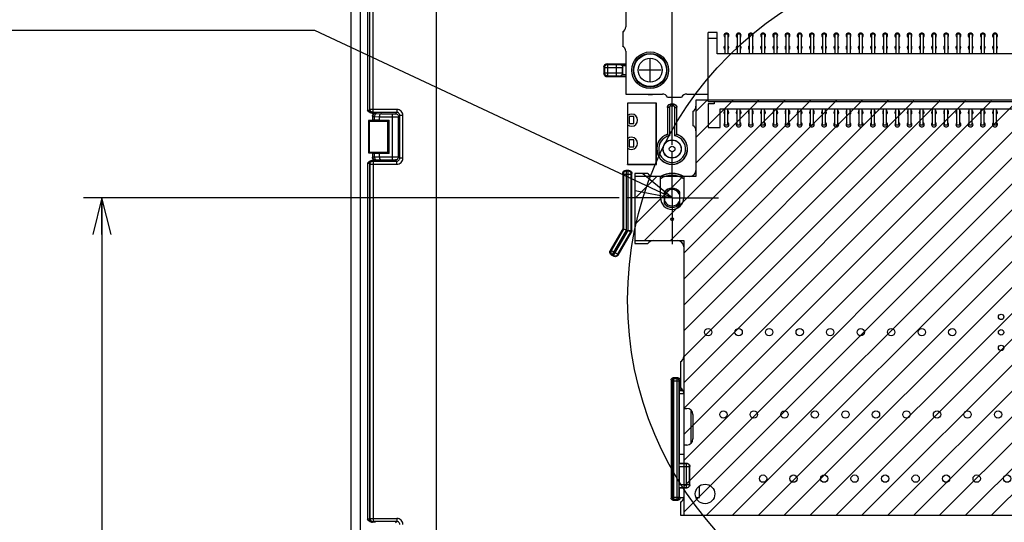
# Model space of a CAD drawing. Extents: x 0 to 420, y 0 to 297.
# Tile 74 of 86: x 241 to 294, y 208 to 236. Entities that reach past the tile are written whole.
import ezdxf

# ---------------------------------------------------------------- set-up
doc = ezdxf.new("R2010")
doc.units = 0
doc.header["$LTSCALE"] = 23.1
doc.linetypes.add('CENTER', pattern=[0.6, 0.375, -0.075, 0.075, -0.075])
doc.layers.get('0').update_dxf_attribs({"linetype": 'CONTINUOUS'})
for name, color, linetype in [('ALL_AXIS', 7, 'CONTINUOUS'), ('ALL_CURVE', 7, 'CONTINUOUS'), ('ALL_DIM', 7, 'CONTINUOUS'), ('ALL_FEATURES', 7, 'CONTINUOUS'), ('ALL_NOTE', 7, 'CONTINUOUS'), ('OBSTRUCTIVE_DTM', 7, 'CONTINUOUS')]:
    doc.layers.add(name, color=color, linetype=linetype)
doc.dimstyles.get("Standard").update_dxf_attribs({"dimtxt": 2.5, "dimasz": 2.5, "dimexe": 1.25, "dimexo": 0.625, "dimtad": 1, "dimcen": 2.5, "dimazin": 3, "dimtfac": 1, "dimtmove": 0, "dimatfit": 3})

# ---------------------------------------------------------------- blocks, each defined once
blk = doc.blocks.new('_OPEN')
at = {"color": 0, "linetype": 'BYBLOCK'}
for p, q in [((0, 0), (-1, 0.25)), ((-1, -0.25), (0, 0)), ((-1, 0), (0, 0))]:
    blk.add_line(p, q, dxfattribs=at)
blk = doc.blocks.new('*D13')
at = {"layer": 'ALL_DIM', "color": 2, "linetype": 'CONTINUOUS'}
for p, q in [((273.395, 225.805), (244.147, 225.805)), ((245.147, 225.805), (245.147, 192.971)), ((245.147, 160.138), (245.147, 192.971)), ((259.256, 160.138), (244.147, 160.138))]:
    blk.add_line(p, q, dxfattribs=at)
at = {"layer": 'ALL_DIM', "color": 2, "linetype": 'CONTINUOUS', "xscale": 2, "yscale": 2, "zscale": 2}
for p, rotation in [((245.147, 225.805), 90), ((245.147, 160.138), 270)]:
    blk.add_blockref('_OPEN', p, dxfattribs=dict(at, rotation=rotation))
blk = doc.blocks.new('*D14')
at = {"layer": 'ALL_DIM', "color": 2, "linetype": 'CONTINUOUS'}
for p, q in [((263.423, 164.305), (263.423, 268.448)), ((276.29, 228.7), (276.29, 268.448)), ((263.423, 267.448), (250.425, 267.448)), ((250.425, 267.448), (269.856, 267.448)), ((281.29, 267.448), (269.856, 267.448)), ((276.29, 267.448), (281.29, 267.448))]:
    blk.add_line(p, q, dxfattribs=at)
at = {"layer": 'ALL_DIM', "color": 2, "linetype": 'CONTINUOUS', "xscale": 2, "yscale": 2, "zscale": 2}
blk.add_blockref('_OPEN', (263.423, 267.448), dxfattribs=at)
at = {"layer": 'ALL_DIM', "color": 2, "linetype": 'CONTINUOUS', "xscale": 2, "yscale": 2, "zscale": 2, "rotation": 180}
blk.add_blockref('_OPEN', (276.29, 267.448), dxfattribs=at)

msp = doc.modelspace()

# ---------------------------------------------------------------- linework, layer by layer
at = {"color": 2, "linetype": 'CONTINUOUS'}
for p, q in [((274.786, 223.471), (282.44, 231.125)), ((276.201, 223.471), (283.85, 231.121)), ((276.923, 222.78), (285.261, 231.117)), ((276.923, 221.366), (286.671, 231.114)), ((276.923, 219.951), (288.082, 231.11)), ((276.923, 218.537), (289.492, 231.106)), ((276.923, 217.123), (290.902, 231.102)), ((276.923, 215.709), (292.313, 231.098)), ((276.923, 214.295), (293.723, 231.095)), ((276.923, 212.88), (295.134, 231.091)), ((276.923, 211.466), (296.544, 231.087)), ((276.923, 210.052), (297.954, 231.083)), ((276.923, 208.638), (299.365, 231.079)), ((277.59, 230.518), (278.209, 231.136)), ((277.59, 229.103), (279.619, 231.133)), ((277.59, 227.689), (281.03, 231.129)), ((278.171, 208.471), (300.775, 231.076)), ((279.585, 208.471), (302.186, 231.072)), ((281, 208.471), (303.596, 231.068)), ((282.414, 208.471), (305.006, 231.064)), ((283.828, 208.471), (306.417, 231.06)), ((285.242, 208.471), (307.827, 231.057)), ((286.656, 208.471), (309.238, 231.053)), ((288.071, 208.471), (309.423, 229.824)), ((289.485, 208.471), (309.423, 228.41)), ((290.899, 208.471), (309.899, 227.471)), ((274.256, 225.77), (275.458, 226.971)), ((274.256, 224.356), (276.872, 226.971)), ((292.313, 208.471), (311.256, 227.415)), ((293.727, 208.471), (311.256, 226))]:
    msp.add_line(p, q, dxfattribs=at)
at = {"color": 7, "linetype": 'CONTINUOUS'}
for p, q in [((277.59, 231.138), (277.59, 226.971)), ((309.423, 231.138), (277.59, 231.138)), ((274.256, 226.971), (274.256, 223.471)), ((277.59, 226.971), (274.256, 226.971)), ((274.256, 223.471), (276.923, 223.471)), ((276.923, 223.471), (276.923, 208.471)), ((276.923, 208.471), (311.256, 208.471))]:
    msp.add_line(p, q, dxfattribs=at)
at = {"color": 2, "linetype": 'CONTINUOUS'}
msp.add_circle((292.715, 220.229), 18.855, dxfattribs=at)
at = {"layer": 'ALL_AXIS', "color": 7, "linetype": 'CONTINUOUS'}
for p, q in [((273.756, 243.638), (273.756, 235.138)), ((273.59, 234.849), (273.59, 234.093)), ((273.756, 233.805), (273.756, 231.471)), ((273.756, 231.471), (275.756, 231.471)), ((276.045, 231.305), (276.801, 231.305)), ((277.09, 231.471), (278.256, 231.471)), ((277.59, 231.138), (277.59, 230.805)), ((278.256, 231.138), (277.59, 231.138)), ((277.423, 230.516), (277.423, 229.76)), ((277.59, 229.471), (277.59, 227.305)), ((274.256, 227.138), (274.256, 223.305)), ((274.968, 227.138), (274.256, 227.138)), ((275.656, 226.971), (275.256, 226.971)), ((275.656, 225.805), (275.656, 226.971)), ((276.923, 226.971), (276.923, 225.805)), ((277.256, 226.971), (276.923, 226.971)), ((274.256, 223.305), (274.968, 223.305)), ((275.256, 223.471), (276.59, 223.471)), ((276.923, 223.138), (276.923, 217.138)), ((276.756, 216.849), (276.756, 215.427)), ((276.923, 215.138), (276.923, 214.305)), ((276.923, 214.305), (277.09, 214.305)), ((277.423, 213.971), (277.423, 212.638)), ((276.923, 212.305), (276.923, 211.305)), ((277.09, 212.305), (276.923, 212.305)), ((276.923, 209.971), (276.923, 209.471)), ((276.756, 209.183), (276.756, 208.471)), ((276.756, 208.471), (299.756, 208.471))]:
    msp.add_line(p, q, dxfattribs=at)
for centre, radius in [((275.09, 232.771), 1), ((275.09, 232.771), 0.917), ((276.29, 224.638), 0.0667), ((294.256, 219.305), 0.15), ((278.256, 218.471), 0.2), ((279.923, 218.471), 0.2), ((281.59, 218.471), 0.2), ((283.256, 218.471), 0.2), ((284.923, 218.471), 0.2), ((286.59, 218.471), 0.2), ((288.256, 218.471), 0.2), ((289.923, 218.471), 0.2), ((291.59, 218.471), 0.2), ((294.256, 218.458), 0.15), ((294.256, 217.611), 0.15), ((279.09, 213.971), 0.2), ((280.756, 213.971), 0.2), ((282.423, 213.971), 0.2), ((284.09, 213.971), 0.2), ((285.756, 213.971), 0.2), ((287.423, 213.971), 0.2), ((289.09, 213.971), 0.2), ((290.756, 213.971), 0.2), ((292.423, 213.971), 0.2), ((294.09, 213.971), 0.2), ((281.256, 210.471), 0.2), ((282.923, 210.471), 0.2), ((284.59, 210.471), 0.2), ((286.256, 210.471), 0.2), ((287.923, 210.471), 0.2), ((289.59, 210.471), 0.2), ((291.256, 210.471), 0.2), ((292.923, 210.471), 0.2), ((294.59, 210.471), 0.2), ((278.09, 209.638), 0.533)]:
    msp.add_circle(centre, radius, dxfattribs=at)
at = {"layer": 'ALL_AXIS', "color": 9, "linetype": 'CONTINUOUS'}
for radius in [0.892, 0.653]:
    msp.add_circle((275.09, 232.771), radius, dxfattribs=at)
at = {"layer": 'ALL_AXIS', "color": 7, "linetype": 'CONTINUOUS'}
for centre, radius, start, end in [((273.423, 235.138), 0.333, 300, 0), ((279.256, 234.671), 0.133, 309.0003, 230.9997), ((279.923, 234.671), 0.133, 309.0003, 230.9997), ((280.59, 234.671), 0.133, 309.0003, 230.9997), ((281.256, 234.671), 0.133, 309.0003, 230.9997), ((281.923, 234.671), 0.133, 309.0003, 230.9997), ((282.59, 234.671), 0.133, 309.0003, 230.9997), ((283.256, 234.671), 0.133, 309.0003, 230.9997), ((283.923, 234.671), 0.133, 309.0003, 230.9997), ((284.59, 234.671), 0.133, 309.0003, 230.9997), ((285.256, 234.671), 0.133, 309.0003, 230.9997), ((285.923, 234.671), 0.133, 309.0003, 230.9997), ((286.59, 234.671), 0.133, 309.0003, 230.9997), ((287.256, 234.671), 0.133, 309.0003, 230.9997), ((287.923, 234.671), 0.133, 309.0003, 230.9997), ((288.59, 234.671), 0.133, 309.0003, 230.9997), ((289.256, 234.671), 0.133, 309.0003, 230.9997), ((289.923, 234.671), 0.133, 309.0003, 230.9997), ((290.59, 234.671), 0.133, 309.0003, 230.9997), ((291.256, 234.671), 0.133, 309.0003, 230.9997), ((291.923, 234.671), 0.133, 309.0003, 230.9997), ((292.59, 234.671), 0.133, 309.0003, 230.9997), ((293.256, 234.671), 0.133, 309.0003, 230.9997), ((293.923, 234.671), 0.133, 309.0003, 230.9997), ((273.423, 233.805), 0.333, 360, 60), ((279.256, 234.005), 0.133, 129.0003, 230.9997), ((279.256, 234.005), 0.133, 309.0003, 50.9997), ((279.923, 234.005), 0.133, 129.0003, 230.9997), ((279.923, 234.005), 0.133, 309.0003, 50.9997), ((280.59, 234.005), 0.133, 129.0003, 230.9997), ((280.59, 234.005), 0.133, 309.0003, 50.9997), ((281.256, 234.005), 0.133, 129.0003, 230.9997), ((281.256, 234.005), 0.133, 309.0003, 50.9997), ((281.923, 234.005), 0.133, 129.0003, 230.9997), ((281.923, 234.005), 0.133, 309.0003, 50.9997), ((282.59, 234.005), 0.133, 129.0003, 230.9997), ((282.59, 234.005), 0.133, 309.0003, 50.9997), ((283.256, 234.005), 0.133, 129.0003, 230.9997), ((283.256, 234.005), 0.133, 309.0003, 50.9997), ((283.923, 234.005), 0.133, 129.0003, 230.9997), ((283.923, 234.005), 0.133, 309.0003, 50.9997), ((284.59, 234.005), 0.133, 129.0003, 230.9997), ((284.59, 234.005), 0.133, 309.0003, 50.9997), ((285.256, 234.005), 0.133, 129.0003, 230.9997), ((285.256, 234.005), 0.133, 309.0003, 50.9997), ((285.923, 234.005), 0.133, 129.0003, 230.9997), ((285.923, 234.005), 0.133, 309.0003, 50.9997), ((286.59, 234.005), 0.133, 129.0003, 230.9997), ((286.59, 234.005), 0.133, 309.0003, 50.9997), ((287.256, 234.005), 0.133, 129.0003, 230.9997), ((287.256, 234.005), 0.133, 309.0003, 50.9997), ((287.923, 234.005), 0.133, 129.0003, 230.9997), ((287.923, 234.005), 0.133, 309.0003, 50.9997), ((288.59, 234.005), 0.133, 129.0003, 230.9997), ((288.59, 234.005), 0.133, 309.0003, 50.9997), ((289.256, 234.005), 0.133, 129.0003, 230.9997), ((289.256, 234.005), 0.133, 309.0003, 50.9997), ((289.923, 234.005), 0.133, 129.0003, 230.9997), ((289.923, 234.005), 0.133, 309.0003, 50.9997), ((290.59, 234.005), 0.133, 129.0003, 230.9997), ((290.59, 234.005), 0.133, 309.0003, 50.9997), ((291.256, 234.005), 0.133, 129.0003, 230.9997), ((291.256, 234.005), 0.133, 309.0003, 50.9997), ((291.923, 234.005), 0.133, 129.0003, 230.9997), ((291.923, 234.005), 0.133, 309.0003, 50.9997), ((292.59, 234.005), 0.133, 129.0003, 230.9997), ((292.59, 234.005), 0.133, 309.0003, 50.9997), ((293.256, 234.005), 0.133, 129.0003, 230.9997), ((293.256, 234.005), 0.133, 309.0003, 50.9997), ((293.923, 234.005), 0.133, 129.0003, 230.9997), ((293.923, 234.005), 0.133, 309.0003, 50.9997), ((275.756, 231.138), 0.333, 30, 90), ((277.09, 231.138), 0.333, 90, 150), ((277.256, 230.805), 0.333, 300, 0), ((274.073, 230.046), 0.333, 229.3701, 130.6299), ((279.256, 230.471), 0.133, 128.8371, 231.1629), ((279.256, 230.471), 0.133, 308.8371, 51.1629), ((279.923, 230.471), 0.133, 128.8371, 231.1629), ((279.923, 230.471), 0.133, 308.8371, 51.1629), ((280.59, 230.471), 0.133, 128.8371, 231.1629), ((280.59, 230.471), 0.133, 308.8371, 51.1629), ((281.256, 230.471), 0.133, 128.8371, 231.1629), ((281.256, 230.471), 0.133, 308.8371, 51.1629), ((281.923, 230.471), 0.133, 128.8371, 231.1629), ((281.923, 230.471), 0.133, 308.8371, 51.1629), ((282.59, 230.471), 0.133, 128.8371, 231.1629), ((282.59, 230.471), 0.133, 308.8371, 51.1629), ((283.256, 230.471), 0.133, 128.8371, 231.1629), ((283.256, 230.471), 0.133, 308.8371, 51.1629), ((283.923, 230.471), 0.133, 128.8371, 231.1629), ((283.923, 230.471), 0.133, 308.8371, 51.1629), ((284.59, 230.471), 0.133, 128.8371, 231.1629), ((284.59, 230.471), 0.133, 308.8371, 51.1629), ((285.256, 230.471), 0.133, 128.8371, 231.1629), ((285.256, 230.471), 0.133, 308.8371, 51.1629), ((285.923, 230.471), 0.133, 128.8371, 231.1629), ((285.923, 230.471), 0.133, 308.8371, 51.1629), ((286.59, 230.471), 0.133, 128.8371, 231.1629), ((286.59, 230.471), 0.133, 308.8371, 51.1629), ((287.256, 230.471), 0.133, 128.8371, 231.1629), ((287.256, 230.471), 0.133, 308.8371, 51.1629), ((287.923, 230.471), 0.133, 128.8371, 231.1629), ((287.923, 230.471), 0.133, 308.8371, 51.1629), ((288.59, 230.471), 0.133, 128.8371, 231.1629), ((288.59, 230.471), 0.133, 308.8371, 51.1629), ((289.256, 230.471), 0.133, 128.8371, 231.1629), ((289.256, 230.471), 0.133, 308.8371, 51.1629), ((289.923, 230.471), 0.133, 128.8371, 231.1629), ((289.923, 230.471), 0.133, 308.8371, 51.1629), ((290.59, 230.471), 0.133, 128.8371, 231.1629), ((290.59, 230.471), 0.133, 308.8371, 51.1629), ((291.256, 230.471), 0.133, 128.8371, 231.1629), ((291.256, 230.471), 0.133, 308.8371, 51.1629), ((291.923, 230.471), 0.133, 128.8371, 231.1629), ((291.923, 230.471), 0.133, 308.8371, 51.1629), ((292.59, 230.471), 0.133, 128.8371, 231.1629), ((292.59, 230.471), 0.133, 308.8371, 51.1629), ((293.256, 230.471), 0.133, 128.8371, 231.1629), ((293.256, 230.471), 0.133, 308.8371, 51.1629), ((293.923, 230.471), 0.133, 128.8371, 231.1629), ((293.923, 230.471), 0.133, 308.8371, 51.1629), ((277.256, 229.471), 0.333, 360, 60), ((279.256, 229.805), 0.133, 128.8371, 51.1629), ((279.923, 229.805), 0.133, 128.8371, 51.1629), ((280.59, 229.805), 0.133, 128.8371, 51.1629), ((281.256, 229.805), 0.133, 128.8371, 51.1629), ((281.923, 229.805), 0.133, 128.8371, 51.1629), ((282.59, 229.805), 0.133, 128.8371, 51.1629), ((283.256, 229.805), 0.133, 128.8371, 51.1629), ((283.923, 229.805), 0.133, 128.8371, 51.1629), ((284.59, 229.805), 0.133, 128.8371, 51.1629), ((285.256, 229.805), 0.133, 128.8371, 51.1629), ((285.923, 229.805), 0.133, 128.8371, 51.1629), ((286.59, 229.805), 0.133, 128.8371, 51.1629), ((287.256, 229.805), 0.133, 128.8371, 51.1629), ((287.923, 229.805), 0.133, 128.8371, 51.1629), ((288.59, 229.805), 0.133, 128.8371, 51.1629), ((289.256, 229.805), 0.133, 128.8371, 51.1629), ((289.923, 229.805), 0.133, 128.8371, 51.1629), ((290.59, 229.805), 0.133, 128.8371, 51.1629), ((291.256, 229.805), 0.133, 128.8371, 51.1629), ((291.923, 229.805), 0.133, 128.8371, 51.1629), ((292.59, 229.805), 0.133, 128.8371, 51.1629), ((293.256, 229.805), 0.133, 128.8371, 51.1629), ((293.923, 229.805), 0.133, 128.8371, 51.1629), ((274.073, 228.776), 0.333, 229.3701, 130.6299), ((275.256, 227.305), 0.333, 210, 270), ((277.256, 227.305), 0.333, 270, 0), ((276.29, 225.805), 0.633, 180, 360), ((275.256, 223.138), 0.333, 90, 150), ((276.59, 223.138), 0.333, 360, 90), ((276.59, 217.138), 0.333, 300, 0), ((276.59, 215.138), 0.333, 360, 60), ((277.09, 213.971), 0.333, 360, 90), ((277.09, 212.638), 0.333, 270, 0), ((276.59, 209.471), 0.333, 300, 0)]:
    msp.add_arc(centre, radius, start, end, dxfattribs=at)
at = {"layer": 'ALL_CURVE', "color": 40, "linetype": 'CONTINUOUS'}
for p, q in [((275.09, 232.171), (275.09, 233.371)), ((275.69, 232.771), (274.49, 232.771))]:
    msp.add_line(p, q, dxfattribs=at)
at = {"layer": 'ALL_FEATURES', "color": 7, "linetype": 'CONTINUOUS'}
for p, q in [((259.248, 256.942), (259.248, 172.48)), ((259.256, 256.948), (259.256, 172.305)), ((258.756, 161.64), (258.756, 256.465)), ((278.256, 231.071), (278.256, 234.838)), ((278.756, 234.838), (278.256, 234.838)), ((278.756, 234.505), (278.256, 234.505)), ((278.756, 233.671), (278.756, 234.838)), ((279.173, 234.755), (279.173, 233.671)), ((279.173, 234.755), (279.34, 234.755)), ((279.34, 234.755), (279.34, 233.671)), ((279.84, 234.755), (279.84, 233.671)), ((279.84, 234.755), (280.006, 234.755)), ((280.006, 234.755), (280.006, 233.671)), ((280.506, 234.755), (280.506, 233.671)), ((280.506, 234.755), (280.673, 234.755)), ((280.673, 234.755), (280.673, 233.671)), ((281.173, 234.755), (281.173, 233.671)), ((281.173, 234.755), (281.34, 234.755)), ((281.34, 234.755), (281.34, 233.671)), ((281.84, 234.755), (281.84, 233.671)), ((281.84, 234.755), (282.006, 234.755)), ((282.006, 234.755), (282.006, 233.671)), ((282.506, 234.755), (282.506, 233.671)), ((282.506, 234.755), (282.673, 234.755)), ((282.673, 234.755), (282.673, 233.671)), ((283.173, 234.755), (283.173, 233.671)), ((283.173, 234.755), (283.34, 234.755)), ((283.34, 234.755), (283.34, 233.671)), ((283.84, 234.755), (283.84, 233.671)), ((283.84, 234.755), (284.006, 234.755)), ((284.006, 234.755), (284.006, 233.671)), ((284.506, 234.755), (284.506, 233.671)), ((284.506, 234.755), (284.673, 234.755)), ((284.673, 234.755), (284.673, 233.671)), ((285.173, 234.755), (285.173, 233.671)), ((285.173, 234.755), (285.34, 234.755)), ((285.34, 234.755), (285.34, 233.671)), ((285.84, 234.755), (285.84, 233.671)), ((285.84, 234.755), (286.006, 234.755)), ((286.006, 234.755), (286.006, 233.671)), ((286.506, 234.755), (286.506, 233.671)), ((286.506, 234.755), (286.673, 234.755)), ((286.673, 234.755), (286.673, 233.671)), ((287.173, 234.755), (287.173, 233.671)), ((287.173, 234.755), (287.34, 234.755)), ((287.34, 234.755), (287.34, 233.671)), ((287.84, 234.755), (287.84, 233.671)), ((287.84, 234.755), (288.006, 234.755)), ((288.006, 234.755), (288.006, 233.671)), ((288.506, 234.755), (288.506, 233.671)), ((288.506, 234.755), (288.673, 234.755)), ((288.673, 234.755), (288.673, 233.671)), ((289.173, 234.755), (289.173, 233.671)), ((289.173, 234.755), (289.34, 234.755)), ((289.34, 234.755), (289.34, 233.671)), ((289.84, 234.755), (289.84, 233.671)), ((289.84, 234.755), (290.006, 234.755)), ((290.006, 234.755), (290.006, 233.671)), ((290.506, 234.755), (290.506, 233.671)), ((290.506, 234.755), (290.673, 234.755)), ((290.673, 234.755), (290.673, 233.671)), ((291.173, 234.755), (291.173, 233.671)), ((291.173, 234.755), (291.34, 234.755)), ((291.34, 234.755), (291.34, 233.671)), ((291.84, 234.755), (291.84, 233.671)), ((291.84, 234.755), (292.006, 234.755)), ((292.006, 234.755), (292.006, 233.671)), ((292.506, 234.755), (292.506, 233.671)), ((292.506, 234.755), (292.673, 234.755)), ((292.673, 234.755), (292.673, 233.671)), ((293.173, 234.755), (293.173, 233.671)), ((293.173, 234.755), (293.34, 234.755)), ((293.34, 234.755), (293.34, 233.671)), ((293.84, 234.755), (293.84, 233.671)), ((293.84, 234.755), (294.006, 234.755)), ((294.006, 234.755), (294.006, 233.671)), ((296.423, 233.671), (278.756, 233.671)), ((272.567, 232.961), (272.567, 232.581)), ((272.733, 233.128), (273.756, 233.128)), ((273.59, 232.605), (273.59, 232.938)), ((273.756, 232.415), (272.733, 232.415)), ((273.848, 230.98), (273.848, 227.63)), ((273.848, 230.98), (273.856, 230.971)), ((275.431, 230.98), (273.848, 230.98)), ((273.856, 230.971), (273.856, 227.638)), ((275.423, 230.971), (273.856, 230.971)), ((275.431, 230.98), (275.423, 230.971)), ((275.423, 227.638), (275.423, 230.971)), ((275.431, 227.63), (275.431, 230.98)), ((276.03, 230.748), (276.03, 229.274)), ((276.383, 230.914), (276.197, 230.914)), ((276.55, 229.274), (276.55, 230.748)), ((278.256, 231.071), (296.923, 231.071)), ((278.256, 230.938), (278.256, 229.638)), ((278.59, 230.938), (278.256, 230.938)), ((278.59, 231.071), (278.59, 230.938)), ((260.09, 230.421), (259.904, 230.421)), ((259.923, 230.255), (259.923, 230.021)), ((273.94, 230.238), (273.94, 229.855)), ((274.206, 230.238), (273.94, 230.238)), ((274.206, 229.855), (274.206, 230.238)), ((278.923, 229.638), (278.923, 230.671)), ((278.923, 230.671), (296.256, 230.671)), ((279.173, 229.763), (279.173, 230.671)), ((279.34, 229.763), (279.34, 230.671)), ((279.84, 229.763), (279.84, 230.671)), ((280.006, 229.763), (280.006, 230.671)), ((280.506, 229.763), (280.506, 230.671)), ((280.673, 229.763), (280.673, 230.671)), ((281.173, 229.763), (281.173, 230.671)), ((281.34, 229.763), (281.34, 230.671)), ((281.84, 229.763), (281.84, 230.671)), ((282.006, 229.763), (282.006, 230.671)), ((282.506, 229.763), (282.506, 230.671)), ((282.673, 229.763), (282.673, 230.671)), ((283.173, 229.763), (283.173, 230.671)), ((283.34, 229.763), (283.34, 230.671)), ((283.84, 229.763), (283.84, 230.671)), ((284.006, 229.763), (284.006, 230.671)), ((284.506, 229.763), (284.506, 230.671)), ((284.673, 229.763), (284.673, 230.671)), ((285.173, 229.763), (285.173, 230.671)), ((285.34, 229.763), (285.34, 230.671)), ((285.84, 229.763), (285.84, 230.671)), ((286.006, 229.763), (286.006, 230.671)), ((286.506, 229.763), (286.506, 230.671)), ((286.673, 229.763), (286.673, 230.671)), ((287.173, 229.763), (287.173, 230.671)), ((287.34, 229.763), (287.34, 230.671)), ((287.84, 229.763), (287.84, 230.671)), ((288.006, 229.763), (288.006, 230.671)), ((288.506, 229.763), (288.506, 230.671)), ((288.673, 229.763), (288.673, 230.671)), ((289.173, 229.763), (289.173, 230.671)), ((289.34, 229.763), (289.34, 230.671)), ((289.84, 229.763), (289.84, 230.671)), ((290.006, 229.763), (290.006, 230.671)), ((290.506, 229.763), (290.506, 230.671)), ((290.673, 229.763), (290.673, 230.671)), ((291.173, 229.763), (291.173, 230.671)), ((291.34, 229.763), (291.34, 230.671)), ((291.84, 229.763), (291.84, 230.671)), ((292.006, 229.763), (292.006, 230.671)), ((292.506, 229.763), (292.506, 230.671)), ((292.673, 229.763), (292.673, 230.671)), ((293.173, 229.763), (293.173, 230.671)), ((293.34, 229.763), (293.34, 230.671)), ((293.84, 229.763), (293.84, 230.671)), ((294.006, 229.763), (294.006, 230.671)), ((259.706, 230.021), (259.706, 228.255)), ((259.706, 230.021), (259.741, 229.971)), ((259.923, 230.021), (259.706, 230.021)), ((259.741, 229.971), (259.741, 228.305)), ((260.756, 229.971), (259.741, 229.971)), ((259.923, 230.021), (259.939, 230.037)), ((260.297, 230.045), (260.036, 230.041)), ((260.756, 229.971), (260.835, 230.05)), ((260.756, 228.305), (260.756, 229.971)), ((260.835, 228.226), (260.835, 230.05)), ((273.94, 229.855), (274.206, 229.855)), ((278.256, 229.638), (278.923, 229.638)), ((279.34, 229.763), (279.173, 229.763)), ((280.006, 229.763), (279.84, 229.763)), ((280.673, 229.763), (280.506, 229.763)), ((281.34, 229.763), (281.173, 229.763)), ((282.006, 229.763), (281.84, 229.763)), ((282.673, 229.763), (282.506, 229.763)), ((283.34, 229.763), (283.173, 229.763)), ((284.006, 229.763), (283.84, 229.763)), ((284.673, 229.763), (284.506, 229.763)), ((285.34, 229.763), (285.173, 229.763)), ((286.006, 229.763), (285.84, 229.763)), ((286.673, 229.763), (286.506, 229.763)), ((287.34, 229.763), (287.173, 229.763)), ((288.006, 229.763), (287.84, 229.763)), ((288.673, 229.763), (288.506, 229.763)), ((289.34, 229.763), (289.173, 229.763)), ((290.006, 229.763), (289.84, 229.763)), ((290.673, 229.763), (290.506, 229.763)), ((291.34, 229.763), (291.173, 229.763)), ((292.006, 229.763), (291.84, 229.763)), ((292.673, 229.763), (292.506, 229.763)), ((293.34, 229.763), (293.173, 229.763)), ((294.006, 229.763), (293.84, 229.763)), ((276.541, 229.267), (276.53, 229.259)), ((276.55, 229.274), (276.541, 229.267)), ((273.94, 228.968), (273.94, 228.585)), ((274.206, 228.968), (273.94, 228.968)), ((273.94, 228.585), (274.206, 228.585)), ((274.206, 228.585), (274.206, 228.968)), ((259.706, 228.255), (259.741, 228.305)), ((259.706, 228.255), (259.923, 228.255)), ((259.741, 228.305), (260.756, 228.305)), ((259.923, 228.255), (259.923, 228.021)), ((259.923, 228.255), (259.939, 228.239)), ((260.036, 228.235), (260.297, 228.231)), ((260.835, 228.226), (260.756, 228.305)), ((259.904, 227.855), (260.09, 227.855)), ((273.848, 227.63), (273.856, 227.638)), ((273.848, 227.63), (275.431, 227.63)), ((273.856, 227.638), (275.423, 227.638)), ((275.431, 227.63), (275.423, 227.638)), ((273.59, 227.138), (273.59, 224.105)), ((273.923, 227.305), (273.756, 227.305)), ((274.09, 224.016), (274.09, 227.138)), ((275.881, 225.475), (275.881, 226.135)), ((275.89, 226.132), (275.881, 226.135)), ((275.89, 225.478), (275.89, 226.132)), ((276.69, 226.132), (276.699, 226.135)), ((276.69, 226.132), (276.69, 225.478)), ((276.699, 226.135), (276.699, 225.475)), ((275.89, 225.478), (275.881, 225.475)), ((276.69, 225.478), (276.699, 225.475)), ((273.59, 224.105), (272.907, 222.922)), ((273.34, 222.672), (274.067, 223.933)), ((273.59, 224.105), (273.794, 224.051)), ((272.968, 222.695), (273.112, 222.611)), ((276.237, 215.871), (276.237, 209.405)), ((276.625, 215.971), (276.337, 215.971)), ((276.725, 215.305), (276.725, 215.871)), ((276.701, 211.805), (276.701, 215.118)), ((276.725, 215.305), (276.704, 215.284)), ((276.878, 215.305), (276.725, 215.305)), ((276.701, 211.805), (276.69, 211.793)), ((276.69, 211.305), (276.69, 211.793)), ((276.701, 211.805), (276.923, 211.805)), ((276.678, 211.129), (276.678, 210.147)), ((276.69, 211.305), (276.681, 211.296)), ((276.69, 211.305), (277.09, 211.305)), ((277.256, 210.138), (277.256, 211.138)), ((276.681, 209.98), (276.69, 209.971)), ((276.69, 209.483), (276.69, 209.971)), ((276.69, 209.971), (277.09, 209.971)), ((277.78, 209.448), (277.78, 210.069)), ((276.337, 209.305), (276.625, 209.305)), ((276.725, 209.448), (276.69, 209.483)), ((276.725, 209.405), (276.725, 209.448)), ((276.725, 209.448), (276.923, 209.448)), ((277.595, 209.448), (277.78, 209.448)), ((260.09, 208.088), (259.904, 208.088))]:
    msp.add_line(p, q, dxfattribs=at)
at = {"layer": 'ALL_FEATURES', "color": 9, "linetype": 'CONTINUOUS'}
for p, q in [((259.658, 244.16), (259.658, 230.585)), ((259.758, 244.16), (259.758, 230.59)), ((259.789, 230.635), (259.789, 244.296)), ((259.956, 230.469), (259.956, 244.296)), ((272.604, 232.924), (272.567, 232.961)), ((272.604, 232.924), (272.604, 232.619)), ((272.604, 232.924), (273.245, 232.924)), ((272.771, 233.09), (272.733, 233.128)), ((272.771, 232.453), (272.771, 233.09)), ((272.771, 233.09), (273.245, 233.09)), ((273.245, 232.453), (273.245, 233.09)), ((273.411, 233.093), (273.425, 233.106)), ((273.425, 233.106), (273.756, 233.106)), ((273.756, 233.006), (273.575, 233.006)), ((273.578, 232.926), (273.59, 232.938)), ((273.578, 232.616), (273.578, 232.926)), ((272.604, 232.619), (272.567, 232.581)), ((273.245, 232.619), (272.604, 232.619)), ((272.771, 232.453), (272.733, 232.415)), ((273.245, 232.453), (272.771, 232.453)), ((273.425, 232.436), (273.411, 232.45)), ((273.756, 232.436), (273.425, 232.436)), ((273.575, 232.536), (273.756, 232.536)), ((273.59, 232.605), (273.578, 232.616)), ((276.039, 230.739), (276.03, 230.748)), ((276.039, 230.739), (276.039, 229.267)), ((276.139, 230.739), (276.039, 230.739)), ((276.139, 230.739), (276.139, 229.19)), ((276.205, 230.906), (276.197, 230.914)), ((276.205, 230.806), (276.205, 230.906)), ((276.374, 230.906), (276.205, 230.906)), ((276.374, 230.806), (276.205, 230.806)), ((276.374, 230.906), (276.383, 230.914)), ((276.374, 230.806), (276.374, 230.906)), ((276.441, 229.19), (276.441, 230.739)), ((276.441, 230.739), (276.541, 230.739)), ((276.541, 230.739), (276.55, 230.748)), ((276.541, 229.267), (276.541, 230.739)), ((259.758, 230.59), (259.789, 230.635)), ((261.254, 230.635), (259.789, 230.635)), ((259.923, 230.255), (259.939, 230.239)), ((259.924, 230.423), (259.956, 230.469)), ((259.939, 230.037), (259.939, 230.239)), ((261.254, 230.469), (259.956, 230.469)), ((260.036, 230.041), (260.036, 230.237)), ((260.036, 230.237), (260.297, 230.233)), ((260.09, 230.421), (260.105, 230.406)), ((260.154, 230.404), (260.415, 230.399)), ((260.297, 230.233), (260.297, 230.045)), ((261.004, 230.395), (261.004, 227.881)), ((261.004, 230.395), (261.048, 230.395)), ((261.004, 230.229), (261.08, 230.229)), ((261.016, 227.881), (261.016, 230.395)), ((261.183, 230.398), (261.254, 230.469)), ((261.254, 230.635), (261.254, 230.469)), ((261.35, 230.231), (261.42, 230.302)), ((261.35, 228.045), (261.35, 230.231)), ((261.42, 227.974), (261.42, 230.302)), ((261.587, 230.302), (261.42, 230.302)), ((261.587, 227.974), (261.587, 230.302)), ((259.923, 228.021), (259.939, 228.037)), ((259.939, 228.037), (259.939, 228.239)), ((260.036, 228.039), (260.036, 228.235)), ((260.036, 228.039), (260.297, 228.043)), ((260.297, 228.231), (260.297, 228.043)), ((260.831, 228.047), (261.016, 228.048)), ((261.35, 228.045), (261.42, 227.974)), ((259.658, 227.691), (259.658, 208.252)), ((259.758, 227.686), (259.758, 208.256)), ((259.758, 227.686), (259.789, 227.641)), ((259.789, 227.641), (259.789, 208.302)), ((259.789, 227.641), (261.254, 227.641)), ((259.924, 227.853), (259.956, 227.808)), ((259.956, 227.808), (259.956, 208.135)), ((259.956, 227.808), (261.254, 227.808)), ((260.09, 227.855), (260.105, 227.87)), ((260.154, 227.872), (260.415, 227.877)), ((260.86, 227.881), (261.016, 227.881)), ((261.183, 227.878), (261.254, 227.808)), ((261.254, 227.641), (261.254, 227.808)), ((261.587, 227.974), (261.42, 227.974)), ((273.628, 227.1), (273.59, 227.138)), ((273.628, 227.1), (273.628, 224.095)), ((273.628, 227.1), (274.052, 227.1)), ((273.794, 227.267), (273.756, 227.305)), ((273.794, 224.051), (273.794, 227.267)), ((273.885, 227.267), (273.794, 227.267)), ((273.885, 227.267), (273.923, 227.305)), ((273.885, 224.026), (273.885, 227.267)), ((274.052, 227.1), (274.09, 227.138)), ((274.052, 224.026), (274.052, 227.1)), ((273.628, 224.095), (272.959, 222.936)), ((273.794, 224.051), (273.02, 222.709)), ((273.098, 222.663), (273.885, 224.026)), ((273.326, 222.724), (274.03, 223.943)), ((273.885, 224.026), (274.03, 223.943)), ((273.885, 224.026), (274.052, 224.026)), ((274.03, 223.943), (274.067, 223.933)), ((274.052, 224.026), (274.09, 224.016)), ((272.959, 222.936), (272.907, 222.922)), ((272.959, 222.936), (273.326, 222.724)), ((273.02, 222.709), (272.968, 222.695)), ((273.02, 222.709), (273.098, 222.663)), ((273.098, 222.663), (273.112, 222.611)), ((273.326, 222.724), (273.34, 222.672)), ((276.288, 215.821), (276.237, 215.871)), ((276.288, 215.821), (276.288, 209.455)), ((276.288, 215.821), (276.674, 215.821)), ((276.388, 215.921), (276.337, 215.971)), ((276.388, 209.355), (276.388, 215.921)), ((276.574, 215.921), (276.388, 215.921)), ((276.574, 215.921), (276.625, 215.971)), ((276.574, 209.355), (276.574, 215.921)), ((276.674, 215.821), (276.725, 215.871)), ((276.674, 209.455), (276.674, 215.821)), ((276.701, 215.118), (276.923, 215.118)), ((276.704, 215.284), (276.887, 215.284)), ((277.336, 212.416), (277.336, 214.193)), ((276.678, 211.129), (277.248, 211.129)), ((277.081, 211.296), (276.681, 211.296)), ((277.09, 211.305), (277.081, 211.296)), ((277.081, 209.98), (277.081, 211.296)), ((277.256, 211.138), (277.248, 211.129)), ((277.248, 210.147), (277.248, 211.129)), ((276.678, 210.147), (277.248, 210.147)), ((276.681, 209.98), (277.081, 209.98)), ((277.081, 209.98), (277.09, 209.971)), ((277.248, 210.147), (277.256, 210.138)), ((276.288, 209.455), (276.237, 209.405)), ((276.288, 209.455), (276.674, 209.455)), ((276.388, 209.355), (276.337, 209.305)), ((276.388, 209.355), (276.574, 209.355)), ((276.574, 209.355), (276.625, 209.305)), ((276.674, 209.455), (276.725, 209.405)), ((259.789, 208.302), (259.758, 208.256)), ((259.789, 208.302), (261.254, 208.302)), ((259.956, 208.135), (259.924, 208.09)), ((261.254, 208.135), (259.956, 208.135)), ((261.183, 208.065), (261.254, 208.135)), ((261.254, 208.302), (261.254, 208.135))]:
    msp.add_line(p, q, dxfattribs=at)
at = {"layer": 'ALL_FEATURES', "color": 7, "linetype": 'CONTINUOUS'}
for points in [[(272.567, 232.961), (272.572, 233.005), (272.589, 233.045), (272.615, 233.079), (272.65, 233.106), (272.69, 233.122), (272.733, 233.128)], [(273.425, 233.106), (273.461, 233.102), (273.493, 233.09), (273.521, 233.074), (273.544, 233.053), (273.562, 233.031), (273.575, 233.006)], [(273.575, 233.006), (273.586, 232.973), (273.59, 232.938)], [(272.733, 232.415), (272.69, 232.42), (272.65, 232.437), (272.615, 232.464), (272.589, 232.498), (272.572, 232.538), (272.567, 232.581)], [(273.575, 232.536), (273.562, 232.512), (273.544, 232.49), (273.521, 232.469), (273.493, 232.452), (273.461, 232.441), (273.425, 232.436)], [(273.59, 232.605), (273.586, 232.57), (273.575, 232.536)], [(276.03, 230.748), (276.036, 230.791), (276.052, 230.831), (276.079, 230.865), (276.113, 230.892), (276.154, 230.909), (276.197, 230.914)], [(276.383, 230.914), (276.426, 230.909), (276.466, 230.892), (276.501, 230.865), (276.527, 230.831), (276.544, 230.791), (276.55, 230.748)], [(259.904, 230.421), (259.855, 230.427), (259.804, 230.446), (259.754, 230.48), (259.705, 230.527), (259.658, 230.585)], [(259.923, 230.255), (259.929, 230.298), (259.945, 230.338), (259.972, 230.373), (260.006, 230.399), (260.047, 230.416), (260.09, 230.421)], [(260.036, 230.041), (259.996, 230.04), (259.965, 230.039), (259.946, 230.038), (259.939, 230.037)], [(260.297, 230.045), (260.414, 230.047), (260.545, 230.049), (260.686, 230.05), (260.835, 230.05)], [(276.03, 229.274), (276.042, 229.265), (276.05, 229.259), (276.064, 229.248), (276.084, 229.233), (276.109, 229.213), (276.139, 229.19)], [(276.53, 229.259), (276.516, 229.248), (276.495, 229.233), (276.47, 229.213), (276.441, 229.19)], [(260.09, 227.855), (260.047, 227.86), (260.006, 227.877), (259.972, 227.904), (259.945, 227.938), (259.929, 227.978), (259.923, 228.021)], [(259.939, 228.239), (259.946, 228.238), (259.965, 228.237), (259.996, 228.236), (260.036, 228.235)], [(260.835, 228.226), (260.686, 228.227), (260.545, 228.228), (260.414, 228.229), (260.297, 228.231)], [(259.658, 227.691), (259.705, 227.749), (259.753, 227.796), (259.803, 227.829), (259.853, 227.848), (259.904, 227.855)], [(273.59, 227.138), (273.595, 227.181), (273.612, 227.221), (273.639, 227.256), (273.673, 227.282), (273.713, 227.299), (273.756, 227.305)], [(273.923, 227.305), (273.966, 227.299), (274.006, 227.282), (274.041, 227.256), (274.067, 227.221), (274.084, 227.181), (274.09, 227.138)], [(274.09, 224.016), (274.087, 223.987), (274.08, 223.959), (274.067, 223.933)], [(272.968, 222.695), (272.933, 222.721), (272.907, 222.756), (272.89, 222.796), (272.884, 222.839), (272.89, 222.882), (272.907, 222.922)], [(273.34, 222.672), (273.313, 222.638), (273.279, 222.611), (273.239, 222.595), (273.195, 222.589), (273.152, 222.595), (273.112, 222.611)], [(276.237, 215.871), (276.242, 215.902), (276.257, 215.93), (276.279, 215.952), (276.307, 215.967), (276.337, 215.971)], [(276.625, 215.971), (276.656, 215.967), (276.684, 215.952), (276.706, 215.93), (276.72, 215.902), (276.725, 215.871)], [(276.701, 215.118), (276.702, 215.16), (276.702, 215.2), (276.702, 215.235), (276.703, 215.261), (276.704, 215.278), (276.704, 215.284)], [(276.678, 211.129), (276.678, 211.172), (276.679, 211.212), (276.679, 211.246), (276.68, 211.273), (276.68, 211.29), (276.681, 211.296)], [(277.09, 211.305), (277.133, 211.299), (277.173, 211.282), (277.208, 211.256), (277.234, 211.221), (277.251, 211.181), (277.256, 211.138)], [(276.681, 209.98), (276.68, 209.987), (276.68, 210.003), (276.679, 210.03), (276.679, 210.064), (276.678, 210.104), (276.678, 210.147)], [(277.256, 210.138), (277.251, 210.095), (277.234, 210.055), (277.208, 210.02), (277.173, 209.994), (277.133, 209.977), (277.09, 209.971)], [(276.337, 209.305), (276.307, 209.31), (276.279, 209.324), (276.257, 209.346), (276.242, 209.374), (276.237, 209.405)], [(276.725, 209.405), (276.72, 209.374), (276.706, 209.346), (276.684, 209.324), (276.656, 209.31), (276.625, 209.305)], [(259.904, 208.088), (259.855, 208.094), (259.804, 208.113), (259.754, 208.146), (259.705, 208.193), (259.658, 208.252)]]:
    msp.add_lwpolyline(points, dxfattribs=at)
at = {"layer": 'ALL_FEATURES', "color": 9, "linetype": 'CONTINUOUS'}
for points in [[(272.604, 232.924), (272.606, 232.945), (272.61, 232.967), (272.617, 232.987), (272.627, 233.007), (272.639, 233.025), (272.653, 233.041), (272.67, 233.056), (272.688, 233.068), (272.707, 233.077), (272.728, 233.084), (272.749, 233.089), (272.771, 233.09)], [(273.245, 233.09), (273.277, 233.09), (273.307, 233.09), (273.335, 233.091), (273.36, 233.091), (273.381, 233.091), (273.397, 233.092), (273.407, 233.092), (273.411, 233.093)], [(273.245, 232.924), (273.309, 232.924), (273.369, 232.924), (273.426, 232.924), (273.476, 232.924), (273.517, 232.925), (273.549, 232.925), (273.57, 232.926), (273.578, 232.926)], [(273.411, 233.093), (273.455, 233.087), (273.495, 233.071), (273.529, 233.044), (273.556, 233.01), (273.572, 232.97), (273.578, 232.926)], [(272.771, 232.453), (272.749, 232.454), (272.728, 232.458), (272.707, 232.465), (272.688, 232.475), (272.67, 232.487), (272.653, 232.502), (272.639, 232.518), (272.627, 232.536), (272.617, 232.556), (272.61, 232.576), (272.606, 232.598), (272.604, 232.619)], [(273.578, 232.616), (273.57, 232.617), (273.551, 232.618), (273.521, 232.618), (273.481, 232.618), (273.433, 232.619), (273.377, 232.619), (273.313, 232.619), (273.245, 232.619)], [(273.411, 232.45), (273.408, 232.45), (273.398, 232.451), (273.383, 232.451), (273.363, 232.452), (273.339, 232.452), (273.311, 232.452), (273.279, 232.453), (273.245, 232.453)], [(273.411, 232.45), (273.455, 232.456), (273.495, 232.472), (273.529, 232.499), (273.556, 232.533), (273.572, 232.573), (273.578, 232.616)], [(276.205, 230.906), (276.183, 230.904), (276.161, 230.9), (276.137, 230.891), (276.115, 230.879), (276.094, 230.863), (276.075, 230.843), (276.06, 230.821), (276.049, 230.797), (276.042, 230.77), (276.039, 230.739)], [(276.205, 230.806), (276.196, 230.805), (276.187, 230.803), (276.178, 230.8), (276.169, 230.795), (276.161, 230.788), (276.153, 230.781), (276.147, 230.772), (276.143, 230.762), (276.14, 230.752), (276.139, 230.739)], [(276.541, 230.739), (276.54, 230.761), (276.535, 230.784), (276.527, 230.807), (276.514, 230.83), (276.498, 230.851), (276.479, 230.869), (276.457, 230.884), (276.433, 230.895), (276.406, 230.903), (276.374, 230.906)], [(276.441, 230.739), (276.44, 230.748), (276.439, 230.757), (276.435, 230.766), (276.43, 230.775), (276.424, 230.784), (276.416, 230.791), (276.407, 230.797), (276.398, 230.801), (276.387, 230.804), (276.374, 230.806)], [(259.658, 230.585), (259.68, 230.585), (259.701, 230.586), (259.72, 230.586), (259.736, 230.587), (259.747, 230.588), (259.755, 230.589), (259.758, 230.59)], [(259.924, 230.423), (259.881, 230.429), (259.841, 230.445), (259.807, 230.472), (259.78, 230.506), (259.763, 230.547), (259.758, 230.59)], [(259.956, 230.469), (259.913, 230.474), (259.873, 230.491), (259.838, 230.517), (259.812, 230.552), (259.795, 230.592), (259.789, 230.635)], [(259.904, 230.421), (259.918, 230.422), (259.924, 230.423)], [(260.105, 230.406), (260.062, 230.4), (260.022, 230.384), (259.987, 230.357), (259.961, 230.323), (259.944, 230.282), (259.939, 230.239)], [(259.939, 230.239), (259.946, 230.239), (259.965, 230.238), (259.995, 230.238), (260.036, 230.237)], [(260.154, 230.404), (260.124, 230.398), (260.095, 230.381), (260.071, 230.354), (260.052, 230.32), (260.04, 230.28), (260.036, 230.237)], [(260.105, 230.406), (260.109, 230.405), (260.118, 230.405), (260.133, 230.404), (260.154, 230.404)], [(260.415, 230.399), (260.385, 230.393), (260.356, 230.376), (260.332, 230.35), (260.313, 230.316), (260.301, 230.276), (260.297, 230.233)], [(260.297, 230.233), (260.411, 230.231), (260.536, 230.23), (260.675, 230.229), (260.832, 230.229), (261.004, 230.229)], [(260.415, 230.399), (260.51, 230.398), (260.614, 230.397), (260.73, 230.396), (260.861, 230.395), (261.004, 230.395)], [(261.048, 230.395), (261.079, 230.395), (261.107, 230.396), (261.132, 230.396), (261.153, 230.396), (261.168, 230.397), (261.179, 230.397), (261.183, 230.398)], [(261.08, 230.229), (261.141, 230.229), (261.198, 230.229), (261.248, 230.229), (261.289, 230.23), (261.32, 230.23), (261.341, 230.231), (261.35, 230.231)], [(261.183, 230.398), (261.226, 230.392), (261.266, 230.376), (261.301, 230.349), (261.327, 230.315), (261.344, 230.274), (261.35, 230.231)], [(261.587, 230.302), (261.58, 230.368), (261.562, 230.428), (261.532, 230.485), (261.493, 230.534), (261.444, 230.575), (261.388, 230.607), (261.323, 230.628), (261.254, 230.635)], [(261.42, 230.302), (261.417, 230.335), (261.408, 230.365), (261.393, 230.393), (261.373, 230.418), (261.349, 230.439), (261.321, 230.455), (261.288, 230.465), (261.254, 230.469)], [(259.939, 228.037), (259.945, 228.037), (259.964, 228.038), (259.994, 228.038), (260.036, 228.039)], [(259.939, 228.037), (259.944, 227.994), (259.961, 227.954), (259.987, 227.919), (260.022, 227.893), (260.062, 227.876), (260.105, 227.87)], [(260.036, 228.039), (260.04, 227.996), (260.052, 227.956), (260.071, 227.922), (260.095, 227.895), (260.124, 227.878), (260.154, 227.872)], [(260.297, 228.043), (260.412, 228.045), (260.536, 228.046), (260.674, 228.047), (260.831, 228.047)], [(260.297, 228.043), (260.301, 228.001), (260.313, 227.961), (260.332, 227.926), (260.356, 227.9), (260.385, 227.883), (260.415, 227.877)], [(261.016, 228.048), (261.079, 228.048), (261.14, 228.047), (261.196, 228.047), (261.245, 228.047), (261.287, 228.046), (261.319, 228.046), (261.341, 228.045), (261.35, 228.045)], [(261.35, 228.045), (261.344, 228.002), (261.327, 227.962), (261.301, 227.927), (261.266, 227.901), (261.226, 227.884), (261.183, 227.878)], [(259.658, 227.691), (259.68, 227.691), (259.702, 227.691), (259.721, 227.69), (259.737, 227.689), (259.748, 227.688), (259.755, 227.687), (259.758, 227.686)], [(259.758, 227.686), (259.763, 227.73), (259.78, 227.77), (259.807, 227.804), (259.841, 227.831), (259.881, 227.847), (259.924, 227.853)], [(259.789, 227.641), (259.795, 227.684), (259.812, 227.724), (259.838, 227.759), (259.873, 227.785), (259.913, 227.802), (259.956, 227.808)], [(259.904, 227.855), (259.918, 227.854), (259.924, 227.853)], [(260.105, 227.87), (260.109, 227.871), (260.118, 227.871), (260.133, 227.872), (260.154, 227.872)], [(260.415, 227.877), (260.511, 227.878), (260.614, 227.879), (260.729, 227.88), (260.86, 227.881)], [(261.016, 227.881), (261.048, 227.881), (261.078, 227.881), (261.106, 227.881), (261.131, 227.88), (261.152, 227.88), (261.168, 227.879), (261.179, 227.879), (261.183, 227.878)], [(261.254, 227.641), (261.319, 227.647), (261.38, 227.666), (261.436, 227.695), (261.486, 227.735), (261.527, 227.783), (261.559, 227.84), (261.58, 227.905), (261.587, 227.974)], [(261.254, 227.808), (261.286, 227.811), (261.317, 227.82), (261.345, 227.835), (261.37, 227.855), (261.39, 227.879), (261.406, 227.907), (261.417, 227.94), (261.42, 227.974)], [(273.794, 227.267), (273.751, 227.261), (273.711, 227.245), (273.677, 227.218), (273.65, 227.184), (273.633, 227.143), (273.628, 227.1)], [(274.052, 227.1), (274.046, 227.143), (274.03, 227.184), (274.003, 227.218), (273.969, 227.245), (273.928, 227.261), (273.885, 227.267)], [(274.03, 223.943), (274.042, 223.969), (274.049, 223.997), (274.052, 224.026)], [(272.959, 222.936), (272.942, 222.896), (272.936, 222.853), (272.942, 222.81), (272.959, 222.77), (272.985, 222.735), (273.02, 222.709)], [(273.098, 222.663), (273.138, 222.646), (273.182, 222.641), (273.225, 222.646), (273.265, 222.663), (273.299, 222.69), (273.326, 222.724)], [(276.388, 215.921), (276.362, 215.917), (276.338, 215.907), (276.317, 215.891), (276.302, 215.871), (276.292, 215.847), (276.288, 215.821)], [(276.674, 215.821), (276.671, 215.847), (276.661, 215.871), (276.645, 215.891), (276.624, 215.907), (276.6, 215.917), (276.574, 215.921)], [(277.248, 211.129), (277.242, 211.172), (277.225, 211.213), (277.199, 211.247), (277.164, 211.274), (277.124, 211.29), (277.081, 211.296)], [(277.081, 209.98), (277.124, 209.986), (277.164, 210.003), (277.199, 210.029), (277.225, 210.064), (277.242, 210.104), (277.248, 210.147)], [(276.288, 209.455), (276.292, 209.43), (276.302, 209.405), (276.317, 209.385), (276.338, 209.369), (276.362, 209.359), (276.388, 209.355)], [(276.574, 209.355), (276.6, 209.359), (276.624, 209.369), (276.645, 209.385), (276.661, 209.405), (276.671, 209.43), (276.674, 209.455)], [(259.758, 208.256), (259.755, 208.255), (259.747, 208.254), (259.735, 208.254), (259.719, 208.253), (259.701, 208.252), (259.68, 208.252), (259.658, 208.252)], [(259.758, 208.256), (259.763, 208.213), (259.78, 208.173), (259.807, 208.139), (259.841, 208.112), (259.881, 208.095), (259.924, 208.09)], [(259.789, 208.302), (259.795, 208.259), (259.812, 208.218), (259.838, 208.184), (259.873, 208.157), (259.913, 208.141), (259.956, 208.135)], [(261.587, 207.969), (261.58, 208.034), (261.562, 208.095), (261.532, 208.151), (261.493, 208.201), (261.444, 208.242), (261.388, 208.274), (261.323, 208.295), (261.254, 208.302)], [(261.42, 207.969), (261.417, 208.001), (261.408, 208.032), (261.393, 208.06), (261.373, 208.085), (261.349, 208.105), (261.321, 208.121), (261.288, 208.132), (261.254, 208.135)], [(259.924, 208.09), (259.919, 208.089), (259.904, 208.088)]]:
    msp.add_lwpolyline(points, dxfattribs=at)
at = {"layer": 'ALL_FEATURES', "color": 7, "linetype": 'CONTINUOUS'}
msp.add_circle((276.29, 228.471), 0.5, dxfattribs=at)
at = {"layer": 'ALL_FEATURES', "color": 9, "linetype": 'CONTINUOUS'}
for radius in [0.488, 0.154]:
    msp.add_circle((276.29, 228.471), radius, dxfattribs=at)
at = {"layer": 'ALL_FEATURES', "color": 7, "linetype": 'CONTINUOUS'}
for centre, radius, start, end in [((275.09, 232.771), 1.323, 259.814, 280.5835), ((276.29, 228.471), 0.843, 107.9457, 72.0543), ((276.29, 225.805), 1.333, 61.1329, 118.5165), ((276.29, 225.805), 0.525, 38.9272, 141.0728), ((276.29, 225.805), 0.517, 39.268, 140.732), ((276.29, 225.805), 0.525, 218.9272, 321.0728), ((276.29, 225.805), 0.517, 219.268, 320.732)]:
    msp.add_arc(centre, radius, start, end, dxfattribs=at)
at = {"layer": 'ALL_FEATURES', "color": 9, "linetype": 'CONTINUOUS'}
for centre, radius, start, end in [((276.29, 228.471), 0.835, 107.5184, 72.4816), ((276.29, 228.471), 0.735, 101.8799, 78.1201), ((276.29, 225.805), 1.221, 58.6949, 121.3237), ((276.29, 225.805), 1.321, 61.4631, 118.5156), ((276.29, 225.805), 1.221, 268.3386, 272.0037)]:
    msp.add_arc(centre, radius, start, end, dxfattribs=at)
at = {"layer": 'ALL_NOTE', "color": 2, "linetype": 'CONTINUOUS'}
for p, q in [((256.533, 234.95), (215.253, 234.95)), ((256.783, 234.95), (256.533, 234.95)), ((276.29, 225.805), (256.783, 234.95))]:
    msp.add_line(p, q, dxfattribs=at)
msp.add_lwpolyline([(274.267, 226.201), (276.29, 225.805), (274.691, 227.106)], dxfattribs=at)
at = {"layer": 'OBSTRUCTIVE_DTM', "color": 7, "linetype": 'CENTER'}
for q in [(276.29, 228.331), (273.763, 225.805), (276.29, 223.278), (278.816, 225.805)]:
    msp.add_line((276.29, 225.805), q, dxfattribs=at)
at = {"layer": 'OBSTRUCTIVE_DTM', "color": 7, "linetype": 'CONTINUOUS'}
for start, end in [(25.7706, 154.2294), (205.7706, 334.2294)]:
    msp.add_arc((276.29, 225.805), 0.446, start, end, dxfattribs=at)

# ---------------------------------------------------------------- dimensions: what is measured, and where the dimension line sits
at = {"layer": 'ALL_DIM', "color": 2, "linetype": 'CONTINUOUS'}
dim = msp.add_linear_dim(base=(276.29, 267.448), p1=(263.423, 163.305), p2=(276.29, 227.7), dimstyle='Standard', dxfattribs=at)
dim.commit()
dim.dimension.update_dxf_attribs({"geometry": '*D14', "text_midpoint": (250.425, 267.448), "dimtype": 128})
dim = msp.add_linear_dim(base=(245.147, 160.138), p1=(274.395, 225.805), p2=(260.256, 160.138), angle=270, dimstyle='Standard', dxfattribs=at)
dim.commit()
dim.dimension.update_dxf_attribs({"geometry": '*D13', "text_midpoint": (245.147, 188.843), "dimtype": 128})

doc.saveas('drawing.dxf')
